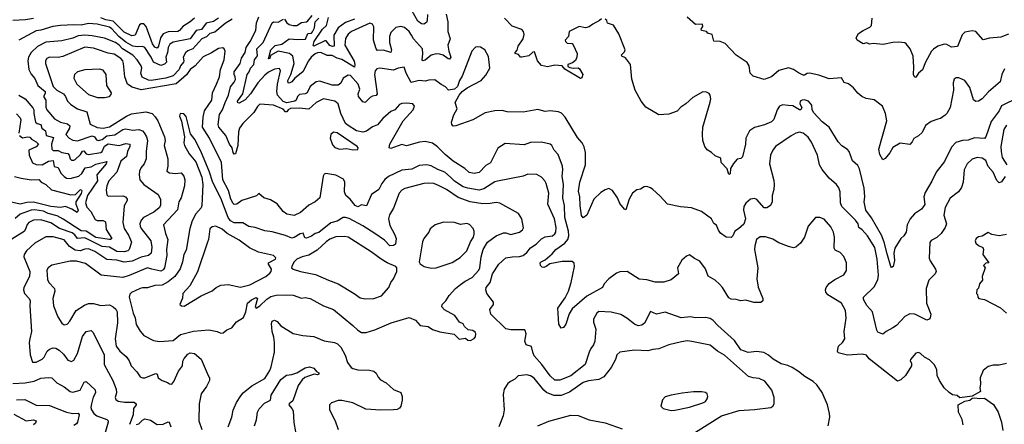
# Model space of a CAD drawing. Extents: x 1603745 to 1745082, y 385868 to 533966.
# Tile 111 of 256: x 1652292 to 1660337, y 420447 to 423752. Entities that reach past the tile are written whole.
import ezdxf

# ---------------------------------------------------------------- set-up
doc = ezdxf.new("R2010")
doc.units = 0

msp = doc.modelspace()

# ---------------------------------------------------------------- linework, layer by layer
at = {"layer": '0CON20XD'}
for points in [[(1655624.4, 423795), (1655620.8, 423745), (1655615, 423730), (1655595, 423716.2), (1655575, 423718.8), (1655545, 423739.2), (1655471.6, 423871.6)], [(1652405, 423762.9), (1652338.8, 423751.2), (1652235, 423745.4)], [(1653915.9, 423765), (1653875, 423738.4), (1653815, 423722.9), (1653778.3, 423671.7), (1653735, 423663.8), (1653685, 423596.2), (1653545, 423569.6), (1653519.2, 423550.8), (1653505, 423525.6), (1653499.8, 423485), (1653486.4, 423445), (1653491.8, 423405), (1653475, 423389.2), (1653445, 423378.2), (1653385.5, 423405.5), (1653366.3, 423446.3), (1653314, 423524), (1653295, 423533.3), (1653255, 423529), (1653215, 423534.8), (1653158.8, 423568.8), (1653102.4, 423615), (1653045, 423678.5), (1653025, 423689.6), (1652925, 423716), (1652855, 423720.3), (1652795, 423706.3), (1652735, 423710.7), (1652625, 423704.6), (1652562.7, 423697.3), (1652465, 423667.1), (1652425, 423660.6), (1652284.4, 423585)], [(1653719.4, 423765), (1653685.2, 423734.8), (1653623.6, 423696.4), (1653598.6, 423665), (1653583.9, 423656.1), (1653505, 423653), (1653462.8, 423637.2), (1653441.9, 423605), (1653426.6, 423535), (1653415, 423520.3), (1653395, 423528.4), (1653376.3, 423555), (1653325, 423695.5), (1653305, 423717.6), (1653285, 423719.1), (1653269.8, 423710.2), (1653235.3, 423625), (1653209.2, 423619.2), (1653145, 423650.2), (1653055, 423739.1), (1652995, 423751.3), (1652955, 423767.4)], [(1660355, 420944), (1660295, 420929.2), (1660245, 420929.2), (1660205, 420917.5), (1660165, 420886.7), (1660141.2, 420825), (1660143.3, 420775), (1660136.7, 420745), (1660143.3, 420715), (1660074.2, 420675.8), (1659975, 420662), (1659950.7, 420680.7), (1659915, 420686.2), (1659885.7, 420705.7), (1659844.5, 420744.5), (1659807.1, 420805), (1659788.6, 420845), (1659785.6, 420895), (1659764.2, 420935), (1659725, 420974), (1659685, 420996.2), (1659653.3, 421025), (1659635, 421032), (1659615, 421028.8), (1659570, 420975), (1659568.8, 420965), (1659580, 420945), (1659578.8, 420925), (1659531.2, 420845), (1659490.5, 420809.5), (1659465, 420800), (1659232.1, 420982.1), (1659211.2, 421011.2), (1659175, 421020.6), (1659055, 421012.1), (1658980.3, 421030.3), (1658974, 421045), (1658982.5, 421085), (1659015.8, 421115), (1659034.4, 421145), (1659028.1, 421205), (1659044.4, 421315), (1659039.5, 421375), (1659007.2, 421437.2), (1658896.2, 421505), (1658880, 421525), (1658876, 421545), (1658882, 421565), (1658905, 421596), (1658951.3, 421628.7), (1659025, 421667.5), (1659047, 421703), (1659048.8, 421765), (1659025, 421817.5), (1658995, 421850), (1658955, 421870), (1658946.7, 421885), (1658950, 421975), (1658942.5, 422015), (1658919.7, 422059.7), (1658865, 422122), (1658830, 422135), (1658795, 422135.8), (1658734.2, 422065), (1658705.5, 421974.5), (1658673, 421927), (1658635, 421892.5), (1658615, 421888.6), (1658575, 421898.6), (1658495, 421930), (1658445, 421958.6), (1658385, 421977.8), (1658342.8, 421977.2), (1658313.1, 421956.9), (1658298.8, 421905), (1658296.9, 421875), (1658322.1, 421725), (1658315.4, 421635), (1658326.4, 421566.4), (1658362.9, 421475), (1658364, 421456), (1658348.3, 421441.7), (1658290.5, 421440.5), (1658225, 421460), (1658184.1, 421454.1), (1658145, 421466.2), (1658105, 421470), (1658085, 421480), (1658034.3, 421565), (1658011.3, 421591.3), (1657975, 421624.4), (1657917.5, 421657.5), (1657895.4, 421715.4), (1657850.2, 421780.2), (1657805, 421801.2), (1657765, 421831.2), (1657739.5, 421820.5), (1657701.2, 421788.8), (1657668, 421725), (1657673.8, 421675), (1657615, 421626.9), (1657555, 421607.1), (1657485, 421606.4), (1657415, 421626.4), (1657352.4, 421632.4), (1657255, 421695.4), (1657195, 421690.9), (1657169.4, 421680.6), (1657104.4, 421635), (1657068.6, 421595), (1657053.8, 421565), (1656925, 421494.2), (1656805, 421390), (1656781.7, 421348.3), (1656755, 421264.2), (1656735, 421236.2), (1656715, 421231.2), (1656698, 421265), (1656690, 421395), (1656749.2, 421480.8), (1656775.2, 421534.8), (1656798.8, 421605), (1656825.4, 421735), (1656823.5, 421763.5), (1656805, 421776.9), (1656723.8, 421776.2), (1656622.6, 421757.4), (1656595, 421735.7), (1656575, 421728.1), (1656560.7, 421730.7), (1656546.2, 421745), (1656544, 421765), (1656553.3, 421775), (1656585, 421791.2), (1656642, 421838), (1656671.9, 421875), (1656745, 421925.3), (1656770, 421955), (1656777.9, 421985), (1656777, 422025), (1656745.2, 422135), (1656742.4, 422235), (1656729.8, 422295), (1656734.2, 422405), (1656724.7, 422475), (1656730.4, 422525), (1656727.3, 422555), (1656691.4, 422651.4), (1656660, 422685), (1656640.8, 422725), (1656626.2, 422735), (1656555, 422752.7), (1656465, 422749.1), (1656415, 422730.6), (1656258.6, 422741.4), (1656197.6, 422702.4), (1656137.9, 422582.1), (1656099.8, 422560.2), (1656045, 422504.5), (1656005, 422495.5), (1655965, 422504.5), (1655929.4, 422535), (1655835, 422597.3), (1655769.5, 422649.5), (1655705, 422714.4), (1655665, 422743.1), (1655605, 422756.9), (1655558.1, 422751.9), (1655452.7, 422722.7), (1655415, 422731.2), (1655325, 422699.2), (1655310, 422705), (1655315.6, 422735), (1655425.3, 422924.7), (1655506.9, 423015), (1655518, 423045), (1655503.3, 423065), (1655455, 423070.9), (1655415, 423066.5), (1655395, 423058.1), (1655356.2, 423015), (1655325, 423001.9), (1655258.9, 422945), (1655216.4, 422893.7), (1655175, 422876.4), (1655125, 422840.5), (1655095, 422832), (1655044.2, 422845), (1654975, 422886.4), (1654955.2, 422905.2), (1654914.7, 422985), (1654895.3, 423065.3), (1654866.4, 423086.4), (1654775, 423104.6), (1654715.6, 423075), (1654655, 423021.9), (1654575, 423028.8), (1654505, 423026.5), (1654485.2, 423015), (1654475, 422998.8), (1654465, 422998.2), (1654445, 423020.4), (1654365, 423053), (1654255, 423061.4), (1654235, 423044), (1654205.4, 422995), (1654115, 422904.1), (1654088.4, 422865), (1654080, 422835), (1654074, 422725), (1654055, 422656.7), (1654045, 422653.3), (1654035, 422667.5), (1654029.2, 422705), (1654004.8, 422734.8), (1653976.3, 422806.3), (1653920, 422875), (1653912.5, 422895), (1653923.3, 422976.7), (1653948.3, 423015), (1653970.2, 423075), (1653999, 423135), (1654015.2, 423204.8), (1654045, 423240.8), (1654055, 423264.3), (1654053.3, 423285), (1654042.9, 423305), (1654043, 423325), (1654093.1, 423395), (1654103.5, 423436.5), (1654133.4, 423485), (1654141.2, 423525), (1654176.1, 423575), (1654220, 423665), (1654226.7, 423725), (1654245.4, 423775)], [(1655777.6, 423797.6), (1655789.6, 423735), (1655790, 423655), (1655810, 423595), (1655791.2, 423545), (1655797.8, 423495), (1655813.7, 423446.3), (1655805, 423430.4), (1655792.1, 423432.1), (1655752.6, 423462.6), (1655725, 423471.4), (1655695, 423472.5), (1655655, 423460.9), (1655605, 423422.2), (1655585, 423416.9), (1655579.6, 423425), (1655586.5, 423473.5), (1655582.9, 423515), (1655510.2, 423595), (1655494.5, 423625.5), (1655475, 423656.2), (1655435, 423687.9), (1655405, 423697.5), (1655365, 423688.5), (1655325, 423647.1), (1655312.5, 423615), (1655314.7, 423565), (1655329.2, 423505), (1655325, 423484.3), (1655265, 423503.6), (1655215, 423501.1), (1655204.2, 423514.2), (1655183.2, 423585), (1655184.5, 423694.5), (1655174.4, 423714.4), (1655153.8, 423723.8), (1655003.4, 423656.6), (1654975, 423632.9), (1654955, 423598.8), (1654948.5, 423545), (1655025, 423413.6), (1655031, 423385), (1655026.2, 423363.8), (1654925, 423427.2), (1654885, 423438.8), (1654845, 423460), (1654805, 423458.8), (1654753.6, 423483.6), (1654725, 423482.1), (1654705, 423472.6), (1654672.9, 423445), (1654652.8, 423417.2), (1654605.2, 423324.8), (1654541.3, 423275), (1654515.5, 423244.5), (1654493.1, 423233.1), (1654485, 423236), (1654484.1, 423255), (1654505.9, 423304.1), (1654534, 423395), (1654523.9, 423453.9), (1654496.5, 423476.5), (1654405, 423495.3), (1654341.4, 423458.6), (1654335, 423434.5), (1654325, 423432), (1654344.3, 423505), (1654378.1, 423541.9), (1654435, 423552.8), (1654495, 423595.6), (1654565, 423588.8), (1654626.3, 423593.7), (1654645, 423637.8), (1654675, 423640.6), (1654685, 423651.8), (1654699.5, 423685), (1654706.6, 423735), (1654736.3, 423763.7)], [(1654455, 423755.4), (1654475, 423725.9), (1654495, 423713.3), (1654525, 423703.5), (1654556.4, 423703.6), (1654595, 423729.1), (1654635, 423735.4), (1654645, 423742.5), (1654682.2, 423785)], [(1655026.7, 423755), (1654955, 423729.4), (1654895, 423686.4), (1654859.7, 423625), (1654862.2, 423535), (1654847.6, 423532.4), (1654825, 423540.4), (1654795, 423579.6), (1654785, 423580), (1654701.9, 423538.1), (1654695, 423535.6), (1654690.9, 423540.8), (1654697.8, 423575), (1654766.3, 423673.7), (1654798.9, 423705), (1654815, 423769.3)], [(1657045, 423760), (1657030, 423745), (1656975, 423716.2), (1656945, 423693.3), (1656915, 423686.7), (1656863.9, 423696.1), (1656782.5, 423655), (1656777.5, 423615), (1656750, 423585), (1656752.5, 423575), (1656765, 423561.2), (1656805, 423556.7), (1656815, 423547.5), (1656848, 423475), (1656844.2, 423445.8), (1656832.4, 423417.6), (1656810, 423400), (1656772, 423385), (1656770.5, 423370.5), (1656787.5, 423362.5), (1656815, 423355.8), (1656855, 423358.8), (1656865, 423350), (1656892, 423305), (1656885, 423276.2), (1656875, 423271.8), (1656745, 423348.8), (1656724.4, 423374.4), (1656665, 423380.5), (1656605, 423365.6), (1656555, 423378), (1656523.8, 423415), (1656498.8, 423488.8), (1656485, 423486.2), (1656452.2, 423457.8), (1656395, 423446.2), (1656385, 423446.7), (1656366.7, 423466.7), (1656341.2, 423475), (1656340, 423485), (1656357, 423503), (1656364.4, 423535.6), (1656406.9, 423595), (1656415, 423630), (1656408.6, 423655), (1656395, 423672), (1656315, 423698), (1656252.9, 423765)], [(1660339.8, 423350.2), (1660318.1, 423305), (1660304, 423245), (1660208.6, 423161.4), (1660155, 423104.2), (1660125, 423085.7), (1660105, 423082.9), (1660086.5, 423096.5), (1660055, 423198.8), (1660013.8, 423255), (1659965, 423275.7), (1659945, 423276), (1659927.5, 423265), (1659920, 423235), (1659922.5, 423175), (1659894, 423035), (1659868.6, 422985), (1659855, 422970.8), (1659816.7, 422945), (1659795, 422940), (1659738.7, 422921.3), (1659693.6, 422886.4), (1659665, 422831.4), (1659635, 422804.3), (1659597.3, 422782.7), (1659585, 422753.3), (1659565, 422732.5), (1659485, 422743.3), (1659425, 422708), (1659401.4, 422665), (1659365, 422617.5), (1659345, 422606), (1659320.9, 422650.9), (1659312.9, 422695), (1659377.3, 422925), (1659366.4, 422985), (1659340.6, 423045), (1659275, 423098.6), (1659208.9, 423108.9), (1659173.9, 423123.9), (1659141.7, 423151.7), (1659105.5, 423195.5), (1659065, 423228), (1659028.8, 423238.8), (1659007.9, 423277.9), (1658905, 423267.9), (1658822.1, 423297.9), (1658744.4, 423315.6), (1658726.9, 423313.1), (1658705, 423297.5), (1658695, 423298.6), (1658655, 423317.1), (1658615, 423346.2), (1658575, 423360), (1658495, 423338), (1658435.6, 423284.4), (1658375, 423264), (1658285, 423290), (1658260, 423315), (1658251.2, 423375), (1658235, 423403.3), (1658145, 423461.2), (1658057.3, 423557.3), (1658015, 423574), (1657965, 423577.5), (1657950, 423630), (1657915, 423642.5), (1657905, 423656.7), (1657863.6, 423663.6), (1657860, 423675), (1657873, 423697), (1657870, 423715), (1657813.6, 423713.6), (1657745, 423772.5)], [(1660370.8, 423635), (1660309.2, 423609.2), (1660215, 423601.1), (1660165, 423587.1), (1660105, 423656.7), (1660075, 423661.5), (1660015, 423650.4), (1659991.8, 423628.2), (1659955, 423533.3), (1659905, 423528), (1659868.7, 423548.7), (1659845, 423553.1), (1659795, 423536.5), (1659757.6, 423512.4), (1659742.7, 423495), (1659694.3, 423405), (1659668.1, 423341.9), (1659635, 423314.3), (1659615, 423282.2), (1659605, 423279.4), (1659594.1, 423304.1), (1659599.2, 423365), (1659591.4, 423455), (1659568, 423515), (1659536.2, 423555), (1659525, 423562), (1659475, 423568.6), (1659425, 423566.2), (1659348, 423548), (1659265, 423556.7), (1659235, 423552.5), (1659215, 423562.5), (1659183.6, 423553.6), (1659133.6, 423583.6), (1659126.7, 423605), (1659145, 423640), (1659185, 423663.8), (1659238.3, 423691.7), (1659251.2, 423705), (1659258.8, 423765)], [(1653969.4, 423720.6), (1653885, 423651.2), (1653845, 423639.7), (1653818.3, 423611.7), (1653779.2, 423595), (1653706.9, 423513.1), (1653665, 423496.4), (1653647.6, 423482.4), (1653626.2, 423445), (1653633.6, 423415), (1653630.5, 423405), (1653605.6, 423375), (1653594.8, 423345), (1653545, 423294.3), (1653485, 423273.6), (1653366.2, 423256.2), (1653345, 423257.2), (1653293.5, 423283.5), (1653280.4, 423315), (1653289.1, 423355), (1653285, 423373.8), (1653250.8, 423425), (1653215, 423462.2), (1653133.1, 423513.1), (1653104.6, 423544.6), (1653075, 423565.2), (1652985, 423601.6), (1652885, 423621), (1652825, 423625.2), (1652770.4, 423619.6), (1652725, 423600.8), (1652635, 423578.9), (1652505, 423568.2), (1652437.7, 423532.3), (1652385, 423483.6), (1652363.5, 423446.5), (1652359.3, 423415), (1652365.3, 423345), (1652385, 423305.6), (1652415, 423270.6), (1652438.6, 423215), (1652500.7, 423165), (1652501.1, 423148.9), (1652485.8, 423125), (1652505.2, 423095.2), (1652505, 423037.5), (1652514.4, 423014.4), (1652575, 422943.3), (1652623.8, 422915), (1652681.5, 422901.5), (1652701.2, 422885), (1652698.8, 422865), (1652668.8, 422815), (1652695.2, 422785.2), (1652725, 422768.5), (1652765, 422763.3), (1652885, 422803.4), (1652902, 422795), (1652920, 422770), (1652935, 422764.7), (1652965, 422774.4), (1653005, 422803), (1653069.5, 422810.5), (1653135, 422854.4), (1653155, 422860.2), (1653215, 422850), (1653265, 422855.3), (1653294.3, 422845), (1653308.9, 422828.9), (1653328.5, 422795), (1653335.3, 422765), (1653323.8, 422675), (1653324.6, 422615.4), (1653310, 422575), (1653283.1, 422545), (1653270, 422515), (1653266.7, 422485), (1653273.5, 422445), (1653306.1, 422406.1), (1653423.9, 422323.9), (1653442.4, 422282.4), (1653442.7, 422235), (1653430.9, 422215), (1653389.1, 422180.9), (1653303.5, 422135), (1653285.4, 422115), (1653274.6, 422085), (1653275.4, 422065), (1653284.5, 422045), (1653363.8, 421945), (1653372.3, 421895), (1653365.8, 421844.2), (1653344.3, 421825.7), (1653285, 421812.6), (1653209.5, 421780.5), (1653167.3, 421772.7), (1653145, 421770.3), (1653085, 421786.5), (1653002.6, 421792.6), (1652905, 421858.3), (1652855, 421879.2), (1652825, 421878.2), (1652785, 421864.4), (1652745, 421869.2), (1652699.6, 421899.6), (1652653.9, 421953.9), (1652565, 421978.2), (1652505, 421977.5), (1652415, 421926.9), (1652347.4, 421862.6), (1652328.5, 421835), (1652324.6, 421815.4), (1652375.2, 421695), (1652372.9, 421655), (1652326.1, 421565), (1652322, 421545), (1652330.4, 421515), (1652368.9, 421475), (1652376.4, 421455), (1652373.6, 421415), (1652387.1, 421205), (1652375.3, 421144.7), (1652369.5, 421115), (1652376.9, 421015), (1652395, 420954.3), (1652425, 420953.6), (1652475, 420977.8), (1652491.9, 420995), (1652515.5, 421044.5), (1652535, 421059.2), (1652565, 421070), (1652587.4, 421067.4), (1652615, 421051.5), (1652649.4, 421019.4), (1652685, 420970), (1652715, 420959.5), (1652735, 420971.4), (1652763.9, 421025), (1652803.8, 421165), (1652835, 421205.7), (1652875, 421212), (1652888.3, 421198.3), (1652934, 421114), (1652981.3, 421015), (1652981.9, 420935), (1653052.3, 420805), (1653079.5, 420735), (1653082.2, 420705), (1653073.1, 420665), (1653077.9, 420647.9), (1653095, 420636.9), (1653148.7, 420628.7), (1653226.4, 420626.4), (1653244.2, 420615), (1653242.9, 420605), (1653220.9, 420575), (1653218.9, 420525), (1653190, 420445)], [(1654027.9, 423755), (1653969.4, 423720.6)], [(1656870, 422425), (1656915.6, 422565.6), (1656915.7, 422665.7), (1656904.1, 422714.1), (1656886.8, 422746.8), (1656849.1, 422789.1), (1656748.6, 422955), (1656718.9, 422988.9), (1656695, 422999.4), (1656625, 423008), (1656585, 423002.5), (1656525, 423018.1), (1656405, 422996), (1656275, 423000), (1656235, 423010.4), (1656175, 423006.9), (1656095, 422990), (1655995, 422933.1), (1655855, 422883.8), (1655835, 422882.5), (1655822, 422895), (1655821.4, 422915), (1655838.8, 422975), (1655866, 423025), (1655850, 423075), (1655883.8, 423135), (1655906, 423165), (1655947.5, 423195), (1656062.5, 423255), (1656101.8, 423298.2), (1656132.5, 423355), (1656121.1, 423451.1), (1656092.5, 423505), (1656057.2, 423527.2), (1656035, 423531.4), (1656015, 423527.5), (1655985, 423494), (1655908.2, 423291.8), (1655884.2, 423255), (1655868.8, 423205), (1655845, 423184.2), (1655795, 423177.5), (1655772.3, 423202.3), (1655735, 423221.5), (1655685, 423261.4), (1655635, 423258.5), (1655605, 423248.8), (1655555, 423255.9), (1655490.2, 423240.2), (1655449.6, 423315), (1655434, 423364), (1655385, 423356.4), (1655345, 423339.7), (1655235, 423355.6), (1655210.3, 423349.7), (1655195.6, 423334.4), (1655190.8, 423305), (1655212.5, 423145), (1655205, 423131.4), (1655173.7, 423126.3), (1655154.6, 423115.4), (1655115, 423074.4), (1655095, 423080), (1655059.1, 423125), (1655057.5, 423145), (1655071.5, 423185), (1655058.6, 423225), (1654995, 423295.5), (1654975, 423300), (1654935, 423275.6), (1654915.3, 423234.7), (1654895, 423216.9), (1654844.2, 423215.8), (1654745, 423248.9), (1654715, 423243.9), (1654665.3, 423205), (1654641.8, 423155), (1654625, 423145.8), (1654577.9, 423142.1), (1654560.5, 423125), (1654550.4, 423095), (1654539.5, 423085), (1654475, 423071.6), (1654445, 423083.3), (1654397.5, 423135), (1654392.9, 423165), (1654398.4, 423225), (1654423.3, 423333.3), (1654414.2, 423354.2), (1654375, 423347.7), (1654325, 423323.5), (1654295, 423299.1), (1654238.4, 423235), (1654176.4, 423145), (1654135, 423097.3), (1654085, 423071.1), (1654075, 423072.5), (1654071.2, 423085), (1654116.4, 423145), (1654150.9, 423305), (1654166.2, 423325), (1654177.4, 423355), (1654204.1, 423385), (1654209.4, 423425), (1654234.3, 423455.7), (1654230.3, 423515), (1654280.2, 423565), (1654354.4, 423725.6), (1654365.4, 423734.6), (1654405, 423732.1), (1654447, 423757)], [(1659381.3, 421838.7), (1659356.8, 421935), (1659333, 421993), (1659252.9, 422132.9), (1659205.4, 422195), (1659191.5, 422265), (1659196.4, 422305), (1659193.1, 422375), (1659155, 422532.5), (1659139.7, 422559.7), (1659097.7, 422597.7), (1659068.8, 422675), (1659055, 422691.2), (1659010.3, 422720.3), (1658978.8, 422755), (1658905.7, 422875), (1658848.6, 422918.6), (1658779.8, 422989.8), (1658767.1, 423015), (1658764.2, 423055), (1658738, 423085), (1658705, 423098.5), (1658685, 423095.5), (1658669.2, 423085), (1658665.8, 423065.8), (1658683.3, 423035), (1658675.7, 423014.3), (1658663.3, 423015), (1658608, 423048), (1658570.3, 423050.3), (1658525, 423055.3), (1658501.4, 423045), (1658481.1, 423015), (1658452.7, 422937.3), (1658435, 422918.8), (1658378.3, 422891.7), (1658295, 422872.2), (1658255.7, 422845), (1658225.5, 422785), (1658223.8, 422735), (1658198, 422632), (1658185, 422619.2), (1658155, 422612.5), (1658123.4, 422576.6), (1658099.2, 422535), (1658097.5, 422492.5), (1658085, 422486), (1658072.9, 422532.9), (1658024.2, 422585), (1658020.5, 422620.5), (1657975, 422639.2), (1657945, 422668), (1657909.1, 422689.1), (1657889.2, 422715), (1657874.3, 422765), (1657870, 422815), (1657874.5, 422875), (1657935, 423077.5), (1657939.4, 423105), (1657934, 423135), (1657925, 423148.8), (1657905, 423158.8), (1657875, 423163.8), (1657793.3, 423116.7), (1657735, 423064.2), (1657693.5, 423036.5), (1657663.3, 423005), (1657595, 422980), (1657515, 422975.8), (1657408.3, 423038.3), (1657368.8, 423085), (1657322, 423175), (1657292.5, 423265), (1657283.3, 423385), (1657241.2, 423441.2), (1657213.3, 423455), (1657210, 423465), (1657235, 423490), (1657238, 423505), (1657186.8, 423636.8), (1657145, 423706.7), (1657093.9, 423723.9), (1657090, 423745), (1657075, 423756.7)], [(1658897.5, 420435), (1658910.8, 420505), (1658908, 420535), (1658891.2, 420605), (1658847.7, 420707.7), (1658805, 420768.8), (1658776.2, 420795), (1658706.1, 420836.1), (1658655, 420878.5), (1658605, 420910), (1658568.3, 420928.3), (1658515, 420941.1), (1658448.3, 420978.3), (1658410.7, 421010.7), (1658372.6, 421032.6), (1658315, 421041.9), (1658245, 421031.9), (1658185.6, 421055.6), (1658132.3, 421132.2), (1657995.6, 421255), (1657959.2, 421295), (1657935, 421310), (1657895, 421318), (1657815, 421317.1), (1657774.2, 421324.2), (1657696.1, 421316.1), (1657565, 421363.8), (1657495, 421346.2), (1657445, 421367.5), (1657397.9, 421272.1), (1657375, 421255.8), (1657345, 421251.9), (1657315, 421263.6), (1657252.9, 421315), (1657205, 421342.9), (1657125, 421362.7), (1657025, 421368.6), (1657008, 421355), (1656980, 421305), (1656981.7, 421281.7), (1657000, 421225), (1656990, 421125), (1656980.6, 421095), (1656957.8, 421065), (1656944.4, 421035), (1656913.5, 420935), (1656795, 420843.8), (1656705, 420807.8), (1656665, 420807.1), (1656625, 420842.5), (1656557.4, 420935), (1656496.6, 421005), (1656483.6, 421035), (1656475, 421083.3), (1656431.2, 421095), (1656419.4, 421125), (1656430.5, 421185), (1656423.2, 421213.2), (1656415, 421218.6), (1656305, 421217.6), (1656265, 421227.1), (1656141.8, 421345), (1656134.3, 421385), (1656162, 421425), (1656162.5, 421445), (1656107.8, 421515), (1656100, 421545), (1656103.3, 421565), (1656136.1, 421603.9), (1656156.2, 421675), (1656206.7, 421755), (1656265, 421805.4), (1656316.6, 421813.4), (1656375, 421816.9), (1656405, 421826.4), (1656435, 421850.5), (1656465, 421888.2), (1656512.7, 421917.3), (1656555, 421963.1), (1656585, 421977.5), (1656645, 421986.9), (1656665, 422001.4), (1656672.2, 422015), (1656675.4, 422054.6), (1656662.7, 422125), (1656607.5, 422245), (1656616.1, 422335), (1656595, 422413.3), (1656582.5, 422435), (1656555, 422465.7), (1656516.4, 422486.4), (1656445, 422489.4), (1656405, 422474.5), (1656195, 422433.8), (1656173.6, 422426.4), (1656085, 422369.6), (1656045, 422360.5), (1655954.3, 422374.3), (1655915, 422387.6), (1655845, 422433.6), (1655812.4, 422465), (1655765, 422505.8), (1655708, 422528), (1655655, 422557.5), (1655615, 422566.2), (1655555, 422560), (1655495, 422530.5), (1655415, 422523.1), (1655305, 422472), (1655275, 422446.2), (1655250.4, 422415), (1655225, 422365.8), (1655167, 422323), (1655125, 422232.5), (1655085, 422240), (1655055, 422224), (1655033.3, 422235), (1654991.2, 422285), (1654956.2, 422315), (1654946, 422345), (1654949.4, 422425), (1654938.3, 422448.3), (1654875, 422481.8), (1654793.6, 422496.4), (1654780.1, 422489.9), (1654771.8, 422475), (1654745, 422297.5), (1654707.1, 422265), (1654653.8, 422236.2), (1654585, 422176.7), (1654535, 422151.8), (1654475, 422162.1), (1654445.6, 422185), (1654395, 422247.5), (1654340.3, 422280.3), (1654287.3, 422297.3), (1654245, 422332.5), (1654225.8, 422314.2), (1654106, 422274), (1654065, 422244), (1654045, 422242.5), (1654035, 422250), (1654017, 422287), (1653997.9, 422357.9), (1653952.9, 422445), (1653939.4, 422585), (1653843.8, 422785), (1653784.2, 422875), (1653790, 422955), (1653801.7, 423008.3), (1653861.5, 423095), (1653867.3, 423155), (1653900, 423225), (1653923.2, 423285), (1653933.8, 423345), (1653962.5, 423425), (1653970, 423495), (1653963.1, 423513.1), (1653950.8, 423520.8), (1653915, 423517.7), (1653859.7, 423480.3), (1653791.9, 423448.1), (1653725, 423374.7), (1653686, 423344), (1653655, 423300.3), (1653571.1, 423228.9), (1653285, 423178.5), (1653209.8, 423199.8), (1653173.6, 423225), (1653149.6, 423285), (1653140, 423395), (1653133.6, 423415), (1653117.5, 423435), (1653065, 423470.8), (1653015, 423477.4), (1652928.7, 423508.7), (1652895, 423519.4), (1652825, 423527.7), (1652645, 423450.6), (1652605, 423442.9), (1652535.4, 423444.6), (1652514.2, 423435), (1652501.4, 423415), (1652502.9, 423395), (1652565.5, 423205), (1652594.6, 423175), (1652648.8, 423145), (1652665.6, 423125), (1652682.2, 423085), (1652708.9, 423058.9), (1652764.1, 423024.1), (1652839.1, 422999.2), (1652868.3, 422898.3), (1652925, 422871.3), (1652974.4, 422865.6), (1653025, 422877.3), (1653165, 422963.3), (1653205, 422981.8), (1653321.7, 422998.3), (1653375, 422985.8), (1653399.2, 422959.2), (1653421.8, 422925), (1653475.9, 422795.9), (1653480.6, 422765), (1653473.3, 422723.3), (1653501.1, 422615), (1653503.3, 422555), (1653493.6, 422513.6), (1653515, 422500.5), (1653565, 422495.5), (1653610.8, 422500.8), (1653633.8, 422475), (1653642, 422445), (1653637.5, 422395), (1653612.5, 422297.5), (1653592.7, 422265), (1653581.7, 422198.3), (1653465.6, 422075), (1653482.2, 422005), (1653502.7, 421955), (1653491.1, 421875), (1653494.6, 421824.6), (1653476.2, 421725), (1653465, 421709.1), (1653445, 421697.9), (1653372.5, 421715), (1653335, 421725.4), (1653187.3, 421662.7), (1653135, 421646.8), (1652956.2, 421666.2), (1652829.8, 421759.8), (1652755, 421778.1), (1652705, 421778.8), (1652553.8, 421746.2), (1652525.6, 421724.4), (1652514.4, 421705.6), (1652519.7, 421629.7), (1652530, 421605), (1652576.4, 421555), (1652579.1, 421535), (1652563.8, 421475), (1652569.1, 421415), (1652604.4, 421325), (1652635, 421272), (1652655, 421260), (1652678.8, 421265), (1652701.7, 421288.3), (1652753.6, 421376.4), (1652820.5, 421419.5), (1652855, 421432.3), (1652894.1, 421434.1), (1652955, 421417.3), (1653025, 421422.5), (1653055, 421407.5), (1653077.4, 421387.4), (1653087.2, 421365), (1653090.3, 421275), (1653071.4, 421145), (1653080, 421085), (1653109.5, 421045), (1653161.2, 421001.2), (1653187.3, 420965), (1653203.1, 420925), (1653249.2, 420875), (1653275, 420834.2), (1653295, 420826), (1653315, 420827.5), (1653405, 420862.5), (1653414, 420855), (1653423.8, 420825), (1653455, 420803.3), (1653498.6, 420788.6), (1653515.9, 420775.9), (1653535, 420774.3), (1653551.9, 420795), (1653588.3, 420881.7), (1653621.1, 420925), (1653625, 420963.3), (1653635, 420984.2), (1653665, 421020), (1653685, 421029.4), (1653718.8, 421025), (1653775, 420980), (1653831.8, 420845), (1653843.3, 420825), (1653843.1, 420805), (1653817.8, 420755), (1653774.6, 420695), (1653758.9, 420615), (1653755.5, 420475), (1653780, 420405)], [(1652985, 423115.3), (1653025, 423124.3), (1653039.7, 423140.3), (1653041.2, 423155), (1653003.2, 423215), (1652998.9, 423305), (1652975, 423340.4), (1652945, 423348.7), (1652825, 423341.6), (1652765, 423325.5), (1652740.6, 423305), (1652734.5, 423275), (1652757.9, 423225), (1652855, 423141.2), (1652927.1, 423117.1), (1652985, 423115.3)], [(1652285, 423134.6), (1652335.8, 423105.8), (1652398.3, 423031.7), (1652407.6, 423015), (1652407.3, 422985), (1652420.9, 422915), (1652434.2, 422904.2), (1652465.6, 422895), (1652472.7, 422865), (1652503.4, 422843.4), (1652508.1, 422805), (1652568.8, 422788.8), (1652550.5, 422735), (1652553.1, 422693.1), (1652565, 422683.6), (1652605, 422683.3), (1652636.2, 422666.2), (1652685, 422657.5), (1652695.3, 422645), (1652703.6, 422615), (1652715, 422604.5), (1652735, 422603.6), (1652745, 422610.9), (1652789.6, 422650.4), (1652805, 422677.5), (1652815, 422679.6), (1652835, 422656.3), (1652855, 422650), (1652955, 422667.1), (1652966.3, 422675), (1652985, 422718.9), (1653015, 422737.1), (1653105, 422725.2), (1653158.8, 422741.2), (1653191.2, 422735), (1653192.1, 422715), (1653173.8, 422675), (1653165.8, 422634.2), (1653118.9, 422595), (1653085.4, 422505), (1653019.8, 422435), (1653003.6, 422395), (1652999.5, 422360.5), (1653002.5, 422322.5), (1653015, 422309.2), (1653135, 422313.8), (1653156.2, 422305), (1653168.8, 422285), (1653168.8, 422275), (1653145, 422232.5), (1653133.5, 422096.5), (1653146.7, 422045), (1653181, 421991), (1653205.5, 421935), (1653185.5, 421875), (1653175, 421863.2), (1653144.2, 421855.8), (1653085, 421859), (1653025, 421893.6), (1652965, 421900.2), (1652825, 421968.8), (1652765, 421964.7), (1652741.7, 421995), (1652720.2, 422010.2), (1652617.3, 422047.3), (1652545, 422092.8), (1652465, 422116.9), (1652405, 422114.7), (1652365.6, 422095), (1652351.9, 422078.1), (1652340.3, 422039.7), (1652328.2, 422021.8), (1652192, 421938)], [(1660453.5, 423116.5), (1660315, 423047.5), (1660295, 423007.8), (1660229.3, 422920.7), (1660185.5, 422795), (1660175, 422782.5), (1660095, 422788.1), (1660043, 422767), (1659995, 422764.4), (1659942.2, 422747.8), (1659905, 422710.8), (1659847.4, 422592.6), (1659780.8, 422505), (1659746.1, 422433.9), (1659689.5, 422340.5), (1659679.1, 422305), (1659687.9, 422242.1), (1659660, 422205), (1659604.5, 422165.5), (1659568.8, 422125), (1659543.3, 422075), (1659534.2, 422015), (1659515, 421986.2), (1659491.2, 421965), (1659443.1, 421885), (1659434.5, 421844.5), (1659441.1, 421785), (1659429.2, 421735), (1659415, 421726.7), (1659410, 421735), (1659381.3, 421838.7)], [(1652265, 422981.9), (1652295, 422951.4), (1652300, 422935), (1652283.8, 422825)], [(1653435, 421124.2), (1653545, 421131.9), (1653605, 421181.2), (1653711.2, 421208.8), (1653837.6, 421217.6), (1653905, 421203.8), (1653935, 421190), (1653955, 421193.3), (1653985, 421218), (1654025.8, 421234.2), (1654062.5, 421285), (1654119.7, 421320.3), (1654138.6, 421365), (1654154.4, 421435), (1654185, 421462.9), (1654225, 421482), (1654233.8, 421475), (1654216.7, 421405), (1654225, 421396.7), (1654255, 421414.2), (1654311.1, 421468.9), (1654345, 421491.8), (1654387.9, 421502.1), (1654475, 421504.5), (1654525, 421501.1), (1654595, 421478), (1654625, 421482.5), (1654665, 421474.3), (1654773.2, 421413.2), (1654856.2, 421385), (1655014.6, 421254.6), (1655055, 421214.3), (1655085, 421196.9), (1655122.1, 421197.9), (1655195, 421219.4), (1655326.7, 421275), (1655475, 421318), (1655525, 421296), (1655565, 421252.5), (1655630, 421245), (1655665, 421221.2), (1655725, 421202), (1655841.7, 421181.7), (1655883, 421143), (1655935, 421150), (1655953, 421133), (1655975, 421132.5), (1656005, 421147.5), (1656015, 421162.5), (1656020, 421185), (1656015, 421197.5), (1655995, 421212.5), (1655957, 421217), (1655927.5, 421245), (1655915, 421267.5), (1655885, 421280), (1655846.7, 421335), (1655761.7, 421381.7), (1655740, 421405), (1655742.5, 421425), (1655775, 421456.2), (1655801.7, 421498.3), (1655853.1, 421556.9), (1655895, 421588.6), (1655933, 421617), (1655988, 421645), (1656042.5, 421705), (1656051.4, 421725), (1656062.7, 421815), (1656080, 421875), (1656114.7, 421935.3), (1656185, 421985.5), (1656245, 422010), (1656265, 422012), (1656305, 421995.8), (1656375, 422015.6), (1656399.2, 422035), (1656408.3, 422051.7), (1656395.4, 422125.4), (1656367.8, 422167.8), (1656215, 422253.2), (1656185, 422258.7), (1656135, 422249.1), (1656075, 422248.1), (1655973.3, 422263.3), (1655875, 422299.7), (1655778.1, 422365), (1655715, 422398.5), (1655675, 422412.5), (1655635, 422416.4), (1655595, 422412.9), (1655438.3, 422371.7), (1655415, 422358.9), (1655393.6, 422335), (1655346.6, 422213.4), (1655312.8, 422157.2), (1655306.1, 422125), (1655315, 422070), (1655355, 422000), (1655367.5, 421965), (1655362, 421918), (1655345, 421908), (1655315, 421905.7), (1655271.9, 421951.9), (1655194.4, 422005), (1655095, 422067.8), (1654985, 422127.8), (1654955, 422136.2), (1654934.3, 422135), (1654885.2, 422104.8), (1654835, 422093.6), (1654735, 422014.6), (1654705, 422004.5), (1654675, 421983.1), (1654635, 421966), (1654620.6, 421970.6), (1654608.6, 422008.6), (1654583, 422003), (1654535, 421972.2), (1654515, 421967.1), (1654465, 421988.9), (1654355, 422018.9), (1654295, 422026.9), (1654215, 422053.1), (1654165, 422061.9), (1654115, 422091.3), (1654045, 422092.1), (1654015, 422108), (1653996.4, 422136.4), (1653936.5, 422295), (1653871, 422421), (1653839.8, 422515), (1653778.1, 422665), (1653725, 422771.4), (1653688.3, 422818.3), (1653652.4, 422962.4), (1653633.9, 422983.9), (1653602.5, 422985), (1653598, 422965), (1653613.3, 422923.3), (1653638.6, 422795), (1653634.2, 422745), (1653639.2, 422725), (1653676.9, 422655), (1653730.4, 422590.4), (1653781, 422465), (1653788.1, 422405), (1653781.2, 422235), (1653774.5, 422215), (1653731.6, 422165), (1653701.9, 422108.1), (1653682.4, 422045), (1653651.9, 421868.1), (1653633.4, 421835), (1653622, 421775), (1653602.8, 421717.2), (1653560.6, 421655), (1653505, 421610.4), (1653455, 421583.6), (1653395, 421581.5), (1653335, 421562.5), (1653295, 421562.1), (1653275, 421555.4), (1653205, 421524.3), (1653191.1, 421508.9), (1653186.7, 421485), (1653219.4, 421355), (1653235, 421317.5), (1653242.6, 421262.6), (1653275, 421206.2), (1653305, 421170.8), (1653385, 421130), (1653435, 421124.2)], [(1660355, 422890.9), (1660333.8, 422855), (1660309.7, 422715), (1660310.3, 422675), (1660318.8, 422625), (1660356.7, 422565)], [(1652290, 422805), (1652315, 422787.9), (1652355, 422795.9), (1652373.4, 422793.4), (1652388.2, 422775), (1652425, 422755.2), (1652444.7, 422735), (1652425, 422713.1), (1652365.5, 422685), (1652369.1, 422645), (1652395, 422583.1), (1652425, 422568.2), (1652475, 422565.7), (1652527.7, 422595), (1652565, 422602.1), (1652572.6, 422552.6), (1652605, 422544.6), (1652628.7, 422498.7), (1652655, 422472.1), (1652675, 422458.2), (1652705, 422454.1), (1652775, 422474.7), (1652799.1, 422495), (1652827.5, 422542.5), (1652875, 422550.2), (1652915, 422570.6), (1653004, 422594), (1652997.6, 422575), (1652923.2, 422485), (1652926.4, 422435), (1652846.6, 422315), (1652830.6, 422255), (1652839.9, 422219.9), (1652872.4, 422185), (1652909.2, 422119.2), (1652925, 422110.6), (1652975, 422112.5), (1652991.8, 422101.8), (1652998.5, 422038.5), (1653043.8, 421965), (1653035, 421956.2), (1653025, 421955.9), (1652915, 421972.7), (1652835, 422024.2), (1652795, 422026.1), (1652647.7, 422122.3), (1652598.5, 422148.5), (1652525, 422169.3), (1652485, 422189.1), (1652415, 422198.5), (1652385, 422194.8), (1652295, 422163.1), (1652255, 422128.2)], [(1655015, 422690), (1655055, 422691.2), (1655058.8, 422705), (1655048, 422715), (1654885, 422826.5), (1654855, 422831.9), (1654834.4, 422815), (1654828.9, 422785), (1654848.3, 422728.3), (1654867.1, 422707.1), (1654905, 422693.6), (1654965, 422700.6), (1655015, 422690)], [(1660345, 422471.2), (1660315, 422427.5), (1660295, 422420), (1660275, 422437.1), (1660245.7, 422505), (1660205, 422552.9), (1660185, 422601.5), (1660155, 422619.7), (1660115, 422625.3), (1660075, 422612.1), (1660033.8, 422575), (1660009.1, 422525), (1660001.1, 422425), (1659987.6, 422382.4), (1659961.9, 422345), (1659894.7, 422295.3), (1659852.8, 422217.2), (1659842.5, 422155), (1659864.5, 422085.5), (1659853.1, 422055), (1659820.4, 422005), (1659785, 421971.8), (1659740.6, 421949.4), (1659729.5, 421930.5), (1659723.3, 421803.3), (1659731.1, 421781.1), (1659775.7, 421715), (1659781.4, 421695), (1659773.1, 421675), (1659721.1, 421625), (1659698.9, 421555), (1659701.8, 421435), (1659735.6, 421345), (1659732.7, 421317.3), (1659723.3, 421305), (1659705, 421296), (1659605, 421346.7), (1659565, 421349.4), (1659525, 421326.9), (1659455, 421254.3), (1659425, 421234.2), (1659371.2, 421205), (1659345, 421183.3), (1659305, 421198), (1659294.5, 421214.5), (1659260, 421365), (1659215, 421417.1), (1659186.5, 421465), (1659185.7, 421485), (1659275, 421569.4), (1659303.6, 421626.4), (1659309.7, 421665), (1659299.1, 421795), (1659280.5, 421890.5), (1659220.4, 421985), (1659176.4, 422035), (1659149.3, 422055), (1659142.7, 422085), (1659122.3, 422115), (1659008.9, 422225), (1659000, 422255), (1658996.5, 422345), (1658985, 422378), (1658965.8, 422405.8), (1658905, 422457.5), (1658847.6, 422527.6), (1658827.7, 422565), (1658810.4, 422645), (1658761.7, 422751.7), (1658735, 422792.7), (1658695, 422823.8), (1658665, 422832.1), (1658635, 422825.5), (1658595.8, 422804.2), (1658467.5, 422715), (1658444.5, 422685), (1658426, 422644), (1658418.2, 422575), (1658455, 422437.5), (1658457.1, 422405), (1658454.4, 422365), (1658440, 422315), (1658439.4, 422265), (1658426.2, 422235), (1658395.9, 422214.1), (1658375, 422214), (1658315, 422282), (1658295, 422292), (1658264.3, 422285.7), (1658225, 422252), (1658208.6, 422225), (1658207.1, 422195), (1658222.9, 422125), (1658207.7, 422082.3), (1658165, 422043.3), (1658134.6, 422025.4), (1658119.2, 421985), (1658105, 421971.4), (1658065, 421974.3), (1658019.1, 422009.1), (1658001.7, 422031.7), (1657985, 422073.3), (1657965, 422087.5), (1657943.9, 422123.9), (1657864.1, 422184.1), (1657780, 422215), (1657692.3, 422222.3), (1657585, 422243.8), (1657522.7, 422312.7), (1657464.3, 422364.3), (1657445, 422378.8), (1657415, 422388.8), (1657395, 422386.7), (1657365, 422368.8), (1657335, 422362), (1657298, 422335), (1657270.8, 422285), (1657245, 422200), (1657235, 422203.3), (1657195, 422250), (1657175.7, 422295.7), (1657135.7, 422355.7), (1657105, 422372), (1657075, 422362.5), (1657040.7, 422339.3), (1656983.6, 422286.4), (1656926, 422155), (1656895, 422133.3), (1656881.9, 422151.9), (1656870.6, 422235), (1656870, 422305), (1656857.7, 422352.3), (1656870, 422425)], [(1652250.6, 422470.6), (1652305, 422456), (1652385, 422444.7), (1652446.9, 422446.9), (1652467.5, 422425), (1652504.6, 422404.6), (1652552.5, 422362.5), (1652710.5, 422320.5), (1652748.9, 422325), (1652785, 422362.5), (1652795.3, 422365.3), (1652799.3, 422355), (1652795, 422330.8), (1652749.1, 422265), (1652749.6, 422245), (1652768.2, 422195), (1652762.3, 422177.7), (1652718.9, 422205), (1652665, 422225.9), (1652625, 422218), (1652545, 422225.2), (1652405, 422260), (1652350.7, 422259.3), (1652295, 422245.7), (1652175, 422272.8)], [(1655655, 421721.9), (1655695, 421723.5), (1655825, 421769.1), (1655890.6, 421809.4), (1655945, 421864.3), (1655974.1, 421935.9), (1656000, 421975), (1656005, 422000), (1656005.7, 422025), (1655997.5, 422045), (1655968.3, 422078.3), (1655946.6, 422086.6), (1655895, 422080), (1655845, 422095.8), (1655755, 422098.8), (1655687.5, 422075), (1655647, 422043), (1655633.8, 422015), (1655594.5, 421965.5), (1655582.6, 421937.4), (1655556, 421775), (1655565, 421756.7), (1655595.7, 421735.7), (1655655, 421721.9)], [(1653635, 421412.5), (1653775, 421496), (1653865, 421535.7), (1653898, 421565), (1653935, 421583.3), (1653995, 421588.6), (1654095, 421566.7), (1654172.5, 421585), (1654302.5, 421655), (1654335, 421681.5), (1654345.7, 421695), (1654349.2, 421715), (1654324.5, 421755), (1654324.4, 421765), (1654382.9, 421795), (1654385, 421806), (1654365, 421826.5), (1654244.1, 421854.1), (1654169.2, 421889.2), (1654085, 421950), (1653987.5, 422005), (1653945, 422041.9), (1653895, 422065.7), (1653865, 422060), (1653845.7, 422044.3), (1653833.7, 421955), (1653825.8, 421935), (1653745, 421692.5), (1653683, 421577), (1653624.6, 421515), (1653622.6, 421477.4), (1653600, 421425), (1653615, 421413.3), (1653635, 421412.5)], [(1660355, 421996.7), (1660295, 421987.5), (1660235, 421997.5), (1660205, 422012.5), (1660155, 421982.5), (1660125, 421977.5), (1660107.5, 421965), (1660100, 421945), (1660103.3, 421925), (1660125, 421906.7), (1660160.7, 421890.7), (1660166.7, 421875), (1660161.2, 421835), (1660210, 421765), (1660185, 421763.3), (1660167.5, 421745), (1660180, 421725), (1660156.7, 421655), (1660160, 421625), (1660133.3, 421595), (1660125, 421560), (1660112.5, 421545), (1660110, 421515), (1660118.3, 421508.3), (1660120, 421485), (1660130, 421475), (1660175, 421467.5), (1660305, 421398.8), (1660354.2, 421355)], [(1655115, 421471.1), (1655185, 421473.1), (1655248, 421495), (1655309.2, 421565), (1655324.5, 421605.5), (1655346, 421635), (1655373.3, 421695), (1655373.8, 421725), (1655365, 421735.7), (1655295.2, 421765.3), (1655245.3, 421795.3), (1655165, 421856.9), (1654975, 421974.5), (1654945, 421980.5), (1654875, 421978.5), (1654825, 421958.2), (1654795, 421938.2), (1654722, 421868), (1654655, 421829.5), (1654598.8, 421815), (1654557.5, 421795), (1654535, 421774), (1654517.8, 421745), (1654513.1, 421725), (1654525, 421712.9), (1654585, 421694.5), (1654709.8, 421669.8), (1654814.6, 421624.6), (1654893.3, 421595), (1655026, 421516), (1655075, 421480), (1655115, 421471.1)], [(1653994.6, 420425), (1654024.5, 420505), (1654037.2, 420562.8), (1654064, 420625), (1654099.7, 420680.3), (1654118.8, 420705), (1654187.9, 420762.1), (1654295, 420820.8), (1654334.7, 420885.3), (1654346.6, 420915), (1654373.2, 421035), (1654374.5, 421115), (1654367.7, 421157.7), (1654355.4, 421205), (1654349.1, 421270.9), (1654355, 421288), (1654375, 421298.6), (1654395, 421287.5), (1654425, 421251.9), (1654525, 421189.2), (1654605, 421172.9), (1654695, 421164.3), (1654779.7, 421129.7), (1654865, 421114.6), (1654887.5, 421105), (1654916.2, 421076.2), (1654951.7, 421011.7), (1654971.2, 420951.2), (1655000.9, 420910.9), (1655015, 420901.4), (1655055, 420891.4), (1655149.7, 420889.7), (1655185, 420880), (1655205, 420863.3), (1655220.9, 420830.9), (1655239.8, 420809.8), (1655285.4, 420785.4), (1655345, 420730.8), (1655405.6, 420705.6), (1655415.7, 420675), (1655417.1, 420645), (1655405.8, 420595), (1655395, 420578.8), (1655375, 420568.6), (1655345.5, 420564.5), (1655241.1, 420561.1), (1655120.2, 420570.2), (1655015, 420621.1), (1654925, 420641.1), (1654895, 420641.9), (1654839.2, 420620.8), (1654823.8, 420605), (1654823.8, 420565), (1654868.6, 420475), (1654894.3, 420404.3)], [(1657815, 420382.2), (1658025, 420517.1), (1658171.1, 420558.9), (1658295, 420567.1), (1658430, 420585), (1658446, 420595), (1658456.2, 420615), (1658457.5, 420665), (1658437.5, 420725), (1658380.3, 420800.3), (1658335, 420820.6), (1658285, 420825.6), (1658248.3, 420838.3), (1658051.7, 421011.7), (1657995, 421044), (1657932.6, 421092.6), (1657785, 421123.9), (1657745, 421127.3), (1657699.7, 421119.7), (1657595, 421094.6), (1657515, 421062.7), (1657465, 421058.2), (1657425, 421045.6), (1657315, 421052.9), (1657194.5, 421035.5), (1657170, 421015), (1657160, 420975), (1657125, 420910), (1657064, 420835), (1657025, 420813.5), (1656938.3, 420801.7), (1656895, 420787.1), (1656785, 420708.5), (1656715, 420682.1), (1656655, 420682.5), (1656597.6, 420707.6), (1656575.6, 420725.6), (1656495, 420823.3), (1656465, 420843.3), (1656435, 420850), (1656365, 420843.8), (1656338.8, 420815), (1656302.5, 420797.5), (1656281.3, 420778.7), (1656251.1, 420735), (1656241.3, 420691.3), (1656250.8, 420565), (1656241.4, 420515), (1656208, 420425)], [(1654210.4, 420435), (1654227.3, 420482.7), (1654234.6, 420545), (1654247.5, 420572.5), (1654290.8, 420619.2), (1654340, 420645), (1654346.5, 420685), (1654425, 420812), (1654470.8, 420849.2), (1654514.2, 420854.2), (1654555, 420867.5), (1654625, 420907.1), (1654660, 420915), (1654695.6, 420905.6), (1654717, 420877), (1654735, 420867.5), (1654736.7, 420855), (1654725, 420850), (1654696.7, 420856.7), (1654621.6, 420828.4), (1654600, 420810), (1654567.1, 420762.9), (1654522.7, 420637.3), (1654494, 420615), (1654490, 420605), (1654516.5, 420576.5), (1654525.4, 420555.4), (1654531.2, 420461.2), (1654544.5, 420384.5)], [(1652235, 420779.2), (1652335.8, 420784.2), (1652409.8, 420799.8), (1652465, 420822.9), (1652525, 420828.7), (1652555, 420825.4), (1652596.2, 420786.2), (1652655, 420752.9), (1652703.8, 420713.8), (1652725, 420707.8), (1652785, 420726), (1652819.5, 420790.5), (1652835, 420795.5), (1652909.2, 420729.2), (1652912.5, 420705), (1652891.4, 420668.6), (1652877.6, 420615), (1652873.6, 420585), (1652877.7, 420565), (1652898.2, 420535), (1652921.1, 420515), (1653004.7, 420484.7), (1653015.3, 420475.3), (1653015.3, 420465), (1652981.2, 420348.8)], [(1657615, 420560), (1657645, 420563.3), (1657765, 420586), (1657875, 420621.2), (1657895, 420633.3), (1657908.8, 420655), (1657913.8, 420675), (1657910, 420695), (1657895.9, 420705.9), (1657865, 420712), (1657798.3, 420711.7), (1657705, 420702), (1657615, 420685.8), (1657565, 420670), (1657543, 420647), (1657530, 420595), (1657550, 420575), (1657615, 420560)], [(1652265, 420647.1), (1652335, 420648.6), (1652425, 420603.4), (1652535, 420600.4), (1652675, 420545.7), (1652725, 420533.6), (1652768.8, 420538.8), (1652776.7, 420525), (1652764.6, 420465.4), (1652755, 420449.2), (1652735, 420435.5)], [(1660001.9, 420441.9), (1659992.5, 420485), (1659962, 420545), (1659960, 420605), (1660015, 420636.7), (1660055, 420644), (1660075, 420660), (1660096, 420664), (1660135, 420658.6), (1660175, 420661.2), (1660248.8, 420608.8), (1660287.5, 420545), (1660314.5, 420465), (1660325.7, 420395)], [(1652245, 420529.6), (1652344.4, 420474.4), (1652405, 420483.5), (1652427.1, 420475), (1652420.6, 420455), (1652405, 420441.4)], [(1653246.1, 420443.9), (1653265, 420451.2), (1653295, 420481.2), (1653315, 420490), (1653361.7, 420481.7), (1653416, 420446), (1653465, 420447.5), (1653505, 420466), (1653513.9, 420463.9), (1653527.5, 420425)], [(1656524.3, 420435), (1656615, 420472.9), (1656795, 420521.5), (1656855, 420519.6), (1656945, 420482.1), (1657075, 420457.3), (1657215, 420408.5)]]:
    msp.add_lwpolyline(points, dxfattribs=at)

doc.saveas('drawing.dxf')
